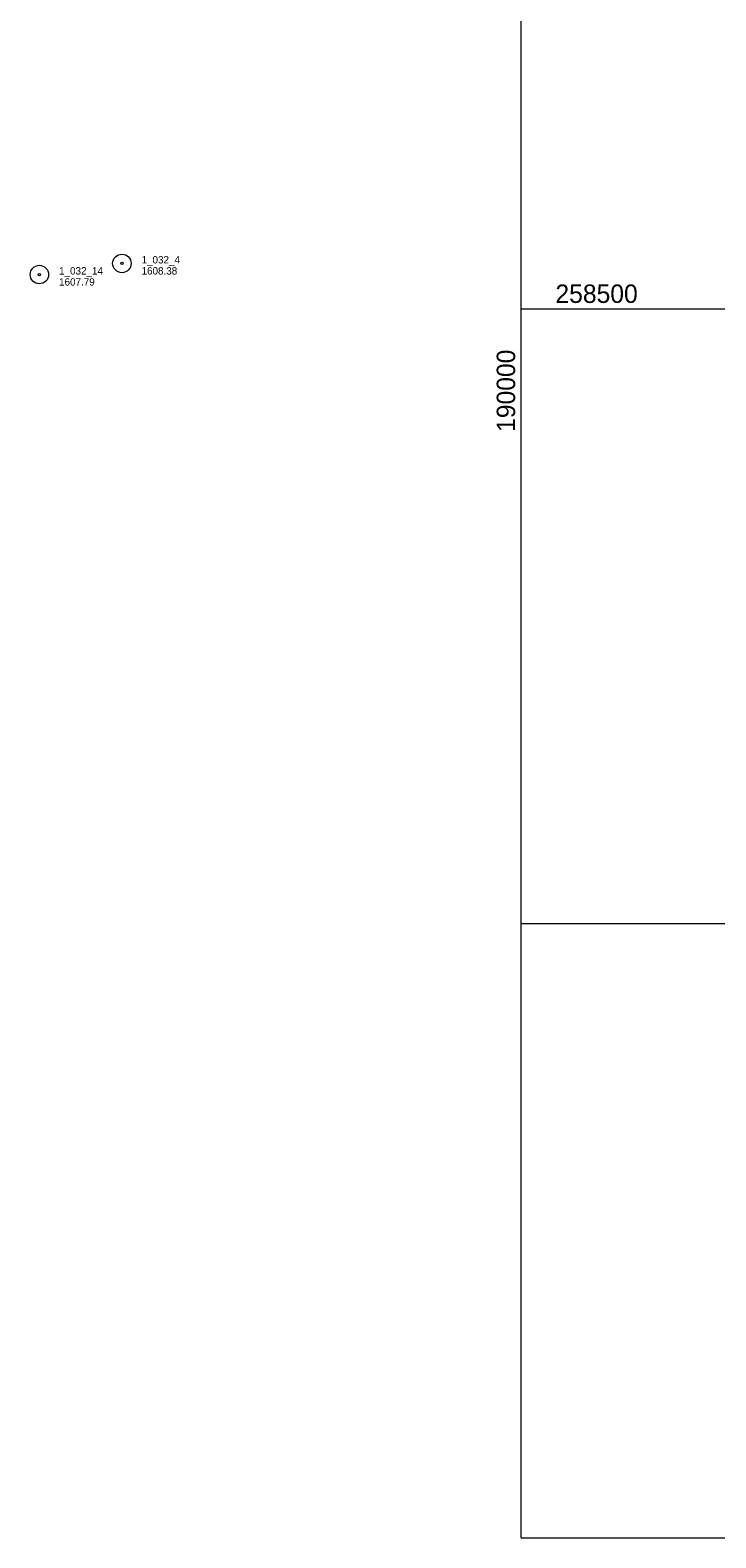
# Model space of a CAD drawing. Header units: feet. Extents: x 189601 to 191909, y 257500 to 259409.
# Tile 1 of 7: x 189601 to 190158, y 257500 to 258727. Entities that reach past the tile are written whole.
import ezdxf
from ezdxf.enums import TextEntityAlignment as Align

# ---------------------------------------------------------------- set-up
doc = ezdxf.new("R2010")
doc.units = ezdxf.units.FT
doc.header["$MEASUREMENT"] = 0
doc.layers.add('E_MAP_GridLines', color=251, linetype='Continuous', lineweight=0)
doc.layers.add('E_MAP_PassPoints', color=40, linetype='Continuous', lineweight=0)
doc.styles.add('Style-IGR_FONT_0', font='IGR_FONT_0.shx')
doc.styles.add('Style-IGR_FONT_1', font='IGR_FONT_1.shx')

# ---------------------------------------------------------------- blocks, each defined once
blk = doc.blocks.new('PP')
at = {"layer": 'E_MAP_PassPoints', "color": 40, "linetype": 'Continuous', "lineweight": 0}
for radius in [7.5, 0.96]:
    blk.add_circle((0, 0), radius, dxfattribs=at)

msp = doc.modelspace()

# ---------------------------------------------------------------- linework, layer by layer
at = {"layer": 'E_MAP_GridLines', "color": 161, "linetype": 'Continuous', "lineweight": 0}
for p, q in [((190000, 257500), (190000, 259000)), ((190000, 258500), (191500, 258500)), ((190000, 258000), (191500, 258000)), ((190000, 257500), (191500, 257500))]:
    msp.add_line(p, q, dxfattribs=at)

# ---------------------------------------------------------------- block references
at = {"layer": 'E_MAP_PassPoints', "color": 40, "linetype": 'Continuous', "lineweight": 0}
for p in [(189675.3, 258536.9), (189608.2, 258527.9)]:
    msp.add_blockref('PP', p, dxfattribs=at)

# ---------------------------------------------------------------- texts
at = {"layer": 'E_MAP_GridLines', "color": 161, "linetype": 'Continuous', "lineweight": 0, "style": 'Style-IGR_FONT_1'}
msp.add_text('258500', height=15, dxfattribs=at).set_placement((190028, 258504.8))
msp.add_text('190000', height=15, rotation=90, dxfattribs=at).set_placement((189995.2, 258466.8), align=Align.RIGHT)
at = {"layer": 'E_MAP_PassPoints', "color": 40, "linetype": 'Continuous', "lineweight": 0, "style": 'Style-IGR_FONT_0'}
for s, p in [('1_032_4', (189691.3, 258536.9)), ('1_032_14', (189624.2, 258527.9)), ('1607.79', (189624.2, 258518.9)), ('1608.38', (189691.3, 258527.9))]:
    msp.add_text(s, height=6, dxfattribs=at).set_placement(p)

doc.saveas('drawing.dxf')
